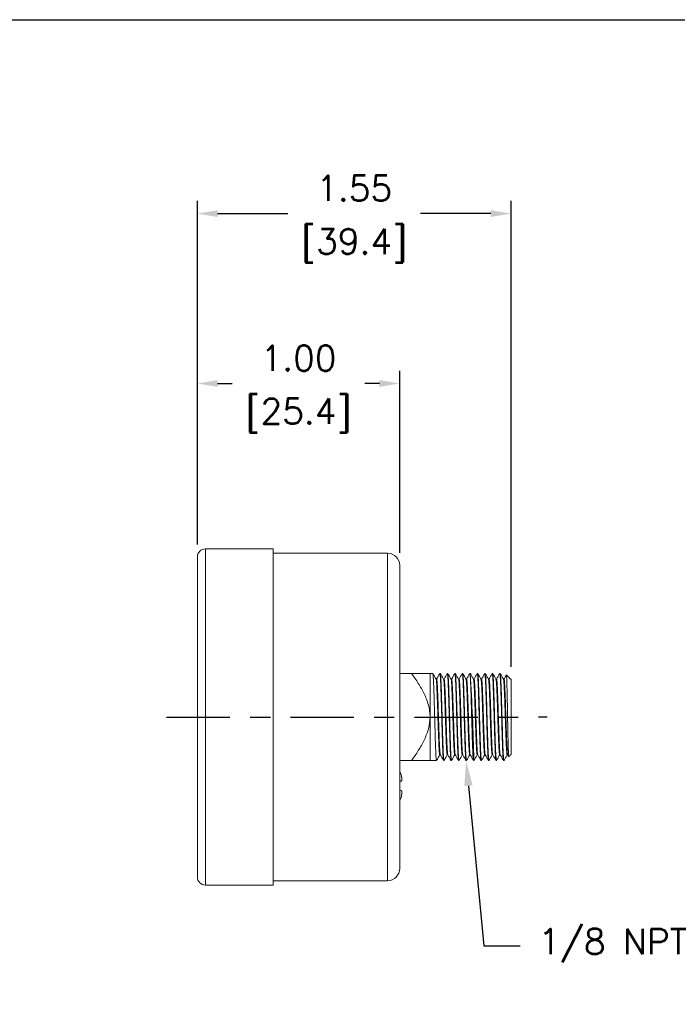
# Model space of a CAD drawing. Extents: x 894.9 to 905.9, y -8.5 to -0.5.
# Tile 2 of 3: x 898.2 to 901.4, y -5.4 to -0.5. Entities that reach past the tile are written whole.
import ezdxf
from ezdxf import colors
from ezdxf.entities.mleader import LeaderData, LeaderLine
from ezdxf.math import Vec2, Vec3

# ---------------------------------------------------------------- set-up
doc = ezdxf.new("R2010")
doc.units = 0
doc.header["$LTSCALE"] = 0.25
doc.header["$MEASUREMENT"] = 0
doc.linetypes.add('CENTER', pattern=[2, 1.25, -0.25, 0.25, -0.25])
doc.layers.get('0').update_dxf_attribs({"linetype": 'CONTINUOUS'})
doc.layers.get('DEFPOINTS').update_dxf_attribs({"linetype": 'CONTINUOUS'})
for name, color, linetype in [('CENTER', 40, 'CENTER'), ('dim', 140, 'CONTINUOUS'), ('dim @ 1', 140, 'CONTINUOUS')]:
    doc.layers.add(name, color=color, linetype=linetype)
doc.styles.get("Standard").update_dxf_attribs({"font": 'romans.shx'})
doc.dimstyles.get("Standard").update_dxf_attribs({"dimtxt": 0.125, "dimasz": 0.1, "dimexe": 0.0625, "dimexo": 0.0625, "dimgap": 0.0625, "dimtad": 0, "dimtih": 1, "dimtoh": 1, "dimzin": 0, "dimdsep": 46, "dimtxsty": 'Standard', "dimcen": 0, "dimadec": 0, "dimazin": 0, "dimtfac": 1, "dimtofl": 0, "dimtmove": 0, "dimatfit": 3, "dimfxl": 0, "dimtolj": 1, "dimtzin": 0, "dimarcsym": 0})

# ---------------------------------------------------------------- blocks, each defined once
blk = doc.blocks.new('*D3')
at = {"layer": 'DEFPOINTS', "color": 0}
for p in [(900.0368, -2.3308), (899.0368, -3.1878), (900.0368, -3.2293)]:
    blk.add_point(p, dxfattribs=at)
at = {"layer": 'dim', "color": 0, "lineweight": -2}
for p, q in [((899.0368, -3.1253), (899.0368, -2.2683)), ((900.0368, -3.1668), (900.0368, -2.2683)), ((899.1368, -2.3308), (899.2094, -2.3308)), ((899.9368, -2.3308), (899.8642, -2.3308))]:
    blk.add_line(p, q, dxfattribs=at)
at = {"layer": 'dim', "color": 0}
for points in [[(899.1368, -2.3142), (899.1368, -2.3475), (899.0368, -2.3308)], [(899.9368, -2.3142), (899.9368, -2.3475), (900.0368, -2.3308)]]:
    blk.add_solid(points, dxfattribs=at)
at = {"layer": 'dim', "color": 0, "char_height": 0.125, "attachment_point": 5}
for s, insert in [('\\A1;1.00', (899.5368, -2.2058)), ('\\A1;[25.4]', (899.5368, -2.4886))]:
    blk.add_mtext(s, dxfattribs=dict(at, insert=insert))
blk = doc.blocks.new('*D4')
at = {"layer": 'DEFPOINTS', "color": 0}
for p in [(900.5868, -1.4917), (899.0368, -3.1878), (900.5868, -3.7928)]:
    blk.add_point(p, dxfattribs=at)
at = {"layer": 'dim', "color": 0, "lineweight": -2}
for p, q in [((899.0368, -3.1253), (899.0368, -1.4292)), ((900.5868, -3.7303), (900.5868, -1.4292)), ((899.1368, -1.4917), (899.4844, -1.4917)), ((900.4868, -1.4917), (900.1392, -1.4917))]:
    blk.add_line(p, q, dxfattribs=at)
at = {"layer": 'dim', "color": 0}
for points in [[(899.1368, -1.4751), (899.1368, -1.5084), (899.0368, -1.4917)], [(900.4868, -1.4751), (900.4868, -1.5084), (900.5868, -1.4917)]]:
    blk.add_solid(points, dxfattribs=at)
at = {"layer": 'dim', "color": 0, "char_height": 0.125, "attachment_point": 5}
for s, insert in [('\\A1;1.55', (899.8118, -1.3667)), ('\\A1;[39.4]', (899.8118, -1.6495))]:
    blk.add_mtext(s, dxfattribs=dict(at, insert=insert))

msp = doc.modelspace()

# ---------------------------------------------------------------- linework, layer by layer
at = {"color": 7, "linetype": 'Continuous', "lineweight": 15}
for p, q in [((899.0768, -3.1478), (899.0768, -3.9778)), ((899.4118, -3.9778), (899.4118, -3.1478)), ((899.0368, -3.9778), (899.0368, -3.1878)), ((899.9768, -3.9778), (899.9768, -3.1693)), ((900.0368, -3.2293), (900.0368, -3.9778)), ((900.0955, -3.7628), (900.0368, -3.7628)), ((900.1868, -3.7628), (900.1868, -3.9778)), ((900.5868, -3.7928), (900.5868, -4.1628)), ((899.0368, -4.7678), (899.0368, -3.9778)), ((899.0768, -3.9778), (899.0768, -4.8078)), ((899.4118, -4.8078), (899.4118, -3.9778)), ((899.9768, -4.7863), (899.9768, -3.9778)), ((900.0368, -3.9778), (900.0368, -4.7263)), ((900.1868, -3.9778), (900.1868, -4.1928)), ((900.0955, -4.1928), (900.0368, -4.1928)), ((900.0468, -4.2851), (900.0468, -4.2915)), ((900.0468, -4.3449), (900.0468, -4.3513))]:
    msp.add_line(p, q, dxfattribs=at)
for centre, radius, start, end in [((899.0768, -3.1878), 0.04, 90, 180), ((899.9768, -3.2293), 0.06, 0, 90), ((888.1527, -4.5047), 12.255, 1.46015, 3.4707), ((899.9768, -4.7263), 0.06, 270, 0), ((899.0768, -4.7678), 0.04, 180, 270)]:
    msp.add_arc(centre, radius, start, end, dxfattribs=at)
for points, degree in [([(899.4118, -3.1478), (899.0768, -3.1478)], 1), ([(899.9768, -3.1693), (899.4118, -3.1693)], 1), ([(900.2002, -3.7628), (900.1868, -3.7628)], 1), ([(900.2372, -3.7628), (900.2352, -3.7628)], 1), ([(900.2742, -3.7628), (900.2722, -3.7628)], 1), ([(900.3112, -3.7628), (900.3092, -3.7628)], 1), ([(900.3482, -3.7628), (900.3462, -3.7628)], 1), ([(900.3852, -3.7628), (900.3832, -3.7628)], 1), ([(900.4222, -3.7628), (900.4202, -3.7628)], 1), ([(900.4592, -3.7628), (900.4572, -3.7628)], 1), ([(900.4962, -3.7628), (900.4942, -3.7628)], 1), ([(900.5332, -3.7628), (900.5312, -3.7628)], 1), ([(900.5868, -3.7928), (900.5644, -3.7704)], 1), ([(900.5704, -4.1648), (900.5754, -4.1735)], 1), ([(900.5759, -4.1736), (900.5868, -4.1628)], 1), ([(900.1868, -4.1928), (900.2187, -4.1928)], 1), ([(900.2537, -4.1928), (900.2557, -4.1928)], 1), ([(900.2907, -4.1928), (900.2927, -4.1928)], 1), ([(900.3277, -4.1928), (900.3297, -4.1928)], 1), ([(900.3647, -4.1928), (900.3667, -4.1928)], 1), ([(900.4017, -4.1928), (900.4037, -4.1928)], 1), ([(900.4387, -4.1928), (900.4407, -4.1928)], 1), ([(900.4757, -4.1928), (900.4777, -4.1928)], 1), ([(900.5127, -4.1928), (900.5147, -4.1928)], 1), ([(900.5497, -4.1928), (900.5517, -4.1928)], 1), ([(900.0466, -4.2782), (900.0467, -4.2806), (900.0468, -4.283), (900.0468, -4.2851)], 3), ([(900.0468, -4.2915), (900.0468, -4.2926), (900.0467, -4.2932), (900.0466, -4.2933)], 3), ([(900.0466, -4.3432), (900.0467, -4.3432), (900.0468, -4.3438), (900.0468, -4.3449)], 3), ([(900.0468, -4.3513), (900.0468, -4.3534), (900.0467, -4.3558), (900.0466, -4.3582)], 3), ([(899.0768, -4.8078), (899.4118, -4.8078)], 1), ([(899.4118, -4.7863), (899.9768, -4.7863)], 1)]:
    msp.add_open_spline(points, degree=degree, dxfattribs=at)
for points, knots in [([(900.1868, -3.7628), (900.1868, -3.7628), (900.186, -3.7628), (900.1833, -3.7628), (900.1812, -3.7628), (900.1734, -3.7628), (900.166, -3.7628), (900.1488, -3.7628), (900.1391, -3.7628), (900.1182, -3.7628), (900.107, -3.7628), (900.0955, -3.7628)], [0, 0, 0, 0, 0.125, 0.125, 0.25, 0.25, 0.5, 0.5, 0.75, 0.75, 1, 1, 1, 1]), ([(900.1868, -3.9778), (900.1868, -3.9679), (900.186, -3.9578), (900.1833, -3.9381), (900.1812, -3.9284), (900.1734, -3.8997), (900.166, -3.881), (900.1488, -3.8454), (900.1391, -3.8283), (900.1182, -3.795), (900.107, -3.7788), (900.0955, -3.7628)], [0, 0, 0, 0, 0.125, 0.125, 0.25, 0.25, 0.5, 0.5, 0.75, 0.75, 1, 1, 1, 1]), ([(900.2187, -4.1922), (900.2186, -4.1924), (900.2182, -4.1933), (900.2174, -4.1884), (900.2164, -4.1772), (900.2153, -4.1593), (900.2143, -4.1361), (900.2133, -4.1081), (900.2123, -4.0759), (900.2112, -4.0404), (900.2101, -4.0032), (900.2092, -3.9655), (900.2081, -3.9281), (900.2071, -3.8918), (900.206, -3.8583), (900.205, -3.8288), (900.204, -3.8038), (900.2029, -3.784), (900.2019, -3.7704), (900.2009, -3.7633), (900.2004, -3.7635), (900.2002, -3.7636)], [0, 0, 0, 0, 0.014004, 0.069726, 0.126307, 0.182867, 0.238529, 0.293652, 0.34994, 0.406621, 0.462806, 0.517849, 0.573659, 0.630267, 0.686792, 0.74236, 0.797551, 0.853895, 0.91057, 0.966688, 1, 1, 1, 1]), ([(900.2165, -3.7908), (900.2139, -3.7862), (900.2085, -3.7769), (900.2032, -3.7677), (900.2005, -3.763)], [0, 0, 0, 0, 0.4999681, 1, 1, 1, 1]), ([(900.2192, -3.7906), (900.2187, -3.7906), (900.2178, -3.7906), (900.2168, -3.7906), (900.2164, -3.7906)], [0, 0, 0, 0, 0.526037, 1, 1, 1, 1]), ([(900.2348, -4.1645), (900.2347, -4.1647), (900.2342, -4.1655), (900.2335, -4.1612), (900.2324, -4.1515), (900.2313, -4.1359), (900.2303, -4.1157), (900.2293, -4.0912), (900.2283, -4.0632), (900.2272, -4.0323), (900.2262, -4), (900.2252, -3.9671), (900.2242, -3.9345), (900.2231, -3.9029), (900.222, -3.8737), (900.221, -3.848), (900.22, -3.8263), (900.219, -3.809), (900.2179, -3.7973), (900.2171, -3.7914), (900.2166, -3.7914), (900.2165, -3.7914)], [0, 0, 0, 0, 0.014476, 0.071134, 0.128666, 0.186176, 0.242773, 0.298822, 0.356056, 0.41369, 0.470819, 0.526786, 0.583533, 0.641093, 0.698569, 0.75507, 0.811188, 0.868478, 0.926106, 0.983167, 1, 1, 1, 1]), ([(900.2349, -3.763), (900.2323, -3.7677), (900.2269, -3.7769), (900.2216, -3.7862), (900.2189, -3.7908)], [0, 0, 0, 0, 0.5000305, 1, 1, 1, 1]), ([(900.2374, -4.1646), (900.2371, -4.1636), (900.2364, -4.1616), (900.2354, -4.1513), (900.2343, -4.1359), (900.2333, -4.1156), (900.2323, -4.0913), (900.2312, -4.0632), (900.2302, -4.0323), (900.2291, -4), (900.2281, -3.9671), (900.2271, -3.9345), (900.226, -3.9029), (900.225, -3.8737), (900.2239, -3.848), (900.223, -3.8263), (900.2219, -3.809), (900.2208, -3.7971), (900.2199, -3.791), (900.2194, -3.7912), (900.2192, -3.7912)], [0, 0, 0, 0, 0.053541, 0.11111, 0.168657, 0.22529, 0.281375, 0.338646, 0.396317, 0.453483, 0.509486, 0.566269, 0.623866, 0.681378, 0.737916, 0.794069, 0.851397, 0.909062, 0.966159, 1, 1, 1, 1]), ([(900.2537, -4.1922), (900.2536, -4.1924), (900.2532, -4.1933), (900.2524, -4.1884), (900.2514, -4.1772), (900.2503, -4.1593), (900.2493, -4.1361), (900.2483, -4.1081), (900.2473, -4.0759), (900.2462, -4.0404), (900.2451, -4.0032), (900.2442, -3.9655), (900.2431, -3.9281), (900.2421, -3.8918), (900.241, -3.8583), (900.24, -3.8288), (900.239, -3.8038), (900.2379, -3.784), (900.2369, -3.7704), (900.2359, -3.7633), (900.2354, -3.7635), (900.2352, -3.7636)], [0, 0, 0, 0, 0.014004, 0.069726, 0.126307, 0.182867, 0.238529, 0.293652, 0.34994, 0.406621, 0.462806, 0.517849, 0.573659, 0.630267, 0.686792, 0.74236, 0.797551, 0.853895, 0.91057, 0.966688, 1, 1, 1, 1]), ([(900.2557, -4.1927), (900.2554, -4.1922), (900.2547, -4.191), (900.2537, -4.1809), (900.2526, -4.1649), (900.2516, -4.1431), (900.2506, -4.1163), (900.2496, -4.0853), (900.2485, -4.0505), (900.2474, -4.0137), (900.2464, -3.976), (900.2454, -3.9384), (900.2444, -3.9017), (900.2433, -3.8673), (900.2422, -3.8366), (900.2413, -3.8103), (900.2402, -3.7889), (900.2392, -3.7735), (900.2381, -3.7643), (900.2375, -3.7635), (900.2372, -3.7631)], [0, 0, 0, 0, 0.054068, 0.110494, 0.167149, 0.223145, 0.278142, 0.334164, 0.390823, 0.447234, 0.502536, 0.557972, 0.614443, 0.67108, 0.726999, 0.782005, 0.838099, 0.89477, 0.951131, 1, 1, 1, 1]), ([(900.2535, -3.7908), (900.2509, -3.7862), (900.2455, -3.7769), (900.2402, -3.7677), (900.2375, -3.763)], [0, 0, 0, 0, 0.499968, 1, 1, 1, 1]), ([(900.2562, -3.7906), (900.2557, -3.7906), (900.2548, -3.7906), (900.2538, -3.7906), (900.2534, -3.7906)], [0, 0, 0, 0, 0.525803, 1, 1, 1, 1]), ([(900.2717, -4.165), (900.2714, -4.1645), (900.2708, -4.1635), (900.2697, -4.1547), (900.2686, -4.1407), (900.2676, -4.1217), (900.2666, -4.0985), (900.2656, -4.0714), (900.2645, -4.0412), (900.2634, -4.0091), (900.2625, -3.9763), (900.2614, -3.9435), (900.2604, -3.9115), (900.2593, -3.8816), (900.2583, -3.8548), (900.2573, -3.8319), (900.2563, -3.8133), (900.2552, -3.8), (900.2543, -3.7924), (900.2537, -3.7918), (900.2535, -3.7915)], [0, 0, 0, 0, 0.054824, 0.112222, 0.169851, 0.226811, 0.282754, 0.339739, 0.397374, 0.454755, 0.511009, 0.567398, 0.624841, 0.682453, 0.739334, 0.795286, 0.852345, 0.909992, 0.967322, 1, 1, 1, 1]), ([(900.272, -3.763), (900.2693, -3.7677), (900.2639, -3.7769), (900.2586, -3.7862), (900.2559, -3.7908)], [0, 0, 0, 0, 0.500031, 1, 1, 1, 1]), ([(900.2744, -4.1642), (900.2742, -4.1638), (900.2736, -4.1628), (900.2727, -4.1547), (900.2716, -4.1408), (900.2705, -4.1217), (900.2696, -4.0985), (900.2685, -4.0714), (900.2675, -4.0412), (900.2664, -4.0091), (900.2654, -3.9763), (900.2644, -3.9435), (900.2633, -3.9115), (900.2623, -3.8816), (900.2612, -3.8548), (900.2602, -3.8319), (900.2592, -3.8133), (900.2581, -3.7999), (900.2571, -3.7918), (900.2565, -3.7912), (900.2562, -3.7909)], [0, 0, 0, 0, 0.03808, 0.095468, 0.153087, 0.210037, 0.26597, 0.322945, 0.380569, 0.43794, 0.494184, 0.550563, 0.607996, 0.665598, 0.722468, 0.77841, 0.835459, 0.893096, 0.950416, 1, 1, 1, 1]), ([(900.2905, -4.1919), (900.2902, -4.1915), (900.2896, -4.1903), (900.2887, -4.1809), (900.2876, -4.1649), (900.2866, -4.1431), (900.2856, -4.1163), (900.2846, -4.0853), (900.2835, -4.0505), (900.2824, -4.0137), (900.2814, -3.976), (900.2804, -3.9384), (900.2794, -3.9017), (900.2783, -3.8673), (900.2772, -3.8366), (900.2763, -3.8103), (900.2752, -3.7889), (900.2742, -3.7735), (900.2731, -3.7643), (900.2725, -3.7635), (900.2722, -3.7631)], [0, 0, 0, 0, 0.040158, 0.097414, 0.154902, 0.211722, 0.267528, 0.324373, 0.381865, 0.439106, 0.495221, 0.551472, 0.608773, 0.666244, 0.722984, 0.7788, 0.835718, 0.893223, 0.950412, 1, 1, 1, 1]), ([(900.2927, -4.1921), (900.2925, -4.1921), (900.2919, -4.192), (900.291, -4.1843), (900.2899, -4.17), (900.2888, -4.1497), (900.2879, -4.1243), (900.2868, -4.0943), (900.2858, -4.0605), (900.2847, -4.0241), (900.2837, -3.9866), (900.2827, -3.9489), (900.2817, -3.9118), (900.2806, -3.8766), (900.2795, -3.8447), (900.2786, -3.8171), (900.2775, -3.7944), (900.2765, -3.777), (900.2754, -3.7665), (900.2747, -3.7621), (900.2743, -3.7631), (900.2742, -3.7632)], [0, 0, 0, 0, 0.03849, 0.094696, 0.151378, 0.207646, 0.26275, 0.318442, 0.375012, 0.431582, 0.487274, 0.542378, 0.598646, 0.655328, 0.711534, 0.76659, 0.82237, 0.87897, 0.935507, 0.991106, 1, 1, 1, 1]), ([(900.2905, -3.7908), (900.2879, -3.7862), (900.2825, -3.7769), (900.2772, -3.7677), (900.2745, -3.763)], [0, 0, 0, 0, 0.499968, 1, 1, 1, 1]), ([(900.2932, -3.7906), (900.2927, -3.7906), (900.2918, -3.7906), (900.2908, -3.7906), (900.2904, -3.7906)], [0, 0, 0, 0, 0.526962, 1, 1, 1, 1]), ([(900.3087, -4.1645), (900.3085, -4.1644), (900.308, -4.1643), (900.307, -4.1576), (900.3059, -4.1452), (900.3049, -4.1275), (900.3039, -4.1054), (900.3029, -4.0793), (900.3018, -4.0498), (900.3007, -4.0181), (900.2997, -3.9854), (900.2987, -3.9526), (900.2977, -3.9203), (900.2966, -3.8896), (900.2956, -3.8619), (900.2946, -3.8379), (900.2936, -3.818), (900.2925, -3.8031), (900.2915, -3.7936), (900.2908, -3.7919), (900.2905, -3.7912)], [0, 0, 0, 0, 0.039133, 0.096295, 0.15394, 0.211164, 0.267204, 0.323842, 0.381374, 0.438906, 0.495544, 0.551584, 0.608808, 0.666453, 0.723615, 0.779605, 0.836333, 0.893895, 0.951393, 1, 1, 1, 1]), ([(900.309, -3.763), (900.3063, -3.7677), (900.3009, -3.7769), (900.2956, -3.7862), (900.2929, -3.7908)], [0, 0, 0, 0, 0.5000332, 1, 1, 1, 1]), ([(900.3114, -4.1641), (900.3113, -4.164), (900.3108, -4.1638), (900.31, -4.1575), (900.3089, -4.1452), (900.3078, -4.1275), (900.3068, -4.1054), (900.3058, -4.0793), (900.3048, -4.0498), (900.3037, -4.0181), (900.3027, -3.9854), (900.3017, -3.9526), (900.3006, -3.9203), (900.2996, -3.8896), (900.2985, -3.8619), (900.2975, -3.8379), (900.2965, -3.8181), (900.2954, -3.8029), (900.2944, -3.7938), (900.2936, -3.7899), (900.2932, -3.7908), (900.2932, -3.7909)], [0, 0, 0, 0, 0.0214087, 0.0786015, 0.1362781, 0.1935335, 0.2496037, 0.3062726, 0.3638359, 0.4213993, 0.4780682, 0.5341384, 0.5913939, 0.6490704, 0.7062632, 0.7622844, 0.8190434, 0.8766363, 0.9341657, 0.9907404, 1, 1, 1, 1]), ([(900.3274, -4.1918), (900.3273, -4.1917), (900.3268, -4.1915), (900.326, -4.1842), (900.3249, -4.1701), (900.3238, -4.1497), (900.3229, -4.1243), (900.3218, -4.0943), (900.3208, -4.0605), (900.3197, -4.0241), (900.3187, -3.9866), (900.3177, -3.9489), (900.3167, -3.9118), (900.3156, -3.8766), (900.3145, -3.8447), (900.3136, -3.8171), (900.3125, -3.7944), (900.3115, -3.777), (900.3104, -3.7665), (900.3097, -3.7621), (900.3093, -3.7631), (900.3092, -3.7632)], [0, 0, 0, 0, 0.023509, 0.080591, 0.138156, 0.1953, 0.251263, 0.307822, 0.365274, 0.422726, 0.479286, 0.535248, 0.592393, 0.649958, 0.70704, 0.762953, 0.819603, 0.877084, 0.934502, 0.990968, 1, 1, 1, 1]), ([(900.3297, -4.192), (900.3296, -4.1922), (900.3291, -4.1929), (900.3283, -4.187), (900.3272, -4.1747), (900.3261, -4.1559), (900.3251, -4.1318), (900.3241, -4.1031), (900.3231, -4.0703), (900.322, -4.0344), (900.321, -3.9971), (900.32, -3.9594), (900.319, -3.922), (900.3179, -3.8861), (900.3168, -3.8532), (900.3158, -3.8244), (900.3148, -3.8002), (900.3138, -3.7813), (900.3127, -3.7688), (900.3118, -3.7628), (900.3114, -3.7634), (900.3112, -3.7636)], [0, 0, 0, 0, 0.022989, 0.078909, 0.135547, 0.19202, 0.247457, 0.30276, 0.359172, 0.415833, 0.471856, 0.526854, 0.582852, 0.639508, 0.695936, 0.751271, 0.806674, 0.863133, 0.919777, 0.975723, 1, 1, 1, 1]), ([(900.3275, -3.7908), (900.3249, -3.7862), (900.3195, -3.7769), (900.3142, -3.7677), (900.3115, -3.763)], [0, 0, 0, 0, 0.499969, 1, 1, 1, 1]), ([(900.3302, -3.7906), (900.3297, -3.7906), (900.3288, -3.7906), (900.3278, -3.7906), (900.3274, -3.7906)], [0, 0, 0, 0, 0.526161, 1, 1, 1, 1]), ([(900.3457, -4.1644), (900.3456, -4.1645), (900.3451, -4.1651), (900.3443, -4.16), (900.3432, -4.1493), (900.3422, -4.1329), (900.3412, -4.112), (900.3402, -4.0869), (900.3391, -4.0583), (900.338, -4.0271), (900.337, -3.9946), (900.336, -3.9618), (900.335, -3.9292), (900.3339, -3.898), (900.3328, -3.8693), (900.3318, -3.8442), (900.3308, -3.8232), (900.3298, -3.8066), (900.3287, -3.7959), (900.328, -3.7909), (900.3276, -3.7911), (900.3275, -3.7912)], [0, 0, 0, 0, 0.023583, 0.080443, 0.138035, 0.195458, 0.251828, 0.308061, 0.365423, 0.423037, 0.480002, 0.535926, 0.592865, 0.650475, 0.707852, 0.764118, 0.820454, 0.877862, 0.93546, 0.992348, 1, 1, 1, 1]), ([(900.346, -3.763), (900.3433, -3.7677), (900.3379, -3.7769), (900.3326, -3.7862), (900.3299, -3.7908)], [0, 0, 0, 0, 0.500032, 1, 1, 1, 1]), ([(900.3484, -4.1645), (900.3484, -4.1645), (900.348, -4.1648), (900.3472, -4.1599), (900.3462, -4.1493), (900.3451, -4.1329), (900.3441, -4.112), (900.3431, -4.0869), (900.3421, -4.0583), (900.341, -4.0271), (900.3399, -3.9946), (900.339, -3.9618), (900.3379, -3.9292), (900.3369, -3.898), (900.3358, -3.8693), (900.3348, -3.8442), (900.3338, -3.8232), (900.3327, -3.8066), (900.3317, -3.7958), (900.3308, -3.7906), (900.3303, -3.7911), (900.3302, -3.7913)], [0, 0, 0, 0, 0.006331, 0.063205, 0.120811, 0.178249, 0.234632, 0.29088, 0.348255, 0.405884, 0.462864, 0.518801, 0.575755, 0.633378, 0.69077, 0.74705, 0.8034, 0.860822, 0.918435, 0.975336, 1, 1, 1, 1]), ([(900.3645, -4.1922), (900.3644, -4.1922), (900.364, -4.1926), (900.3633, -4.1869), (900.3622, -4.1748), (900.3611, -4.1559), (900.3601, -4.1318), (900.3591, -4.1031), (900.3581, -4.0703), (900.357, -4.0344), (900.356, -3.9971), (900.355, -3.9594), (900.354, -3.922), (900.3529, -3.8861), (900.3518, -3.8532), (900.3508, -3.8244), (900.3498, -3.8002), (900.3488, -3.7813), (900.3477, -3.7688), (900.3468, -3.7628), (900.3464, -3.7634), (900.3462, -3.7636)], [0, 0, 0, 0, 0.008539, 0.065286, 0.122762, 0.18007, 0.236327, 0.292448, 0.349695, 0.407194, 0.464045, 0.519856, 0.576682, 0.634176, 0.691439, 0.747592, 0.803815, 0.861108, 0.918591, 0.975364, 1, 1, 1, 1]), ([(900.3667, -4.1924), (900.3667, -4.1925), (900.3663, -4.1936), (900.3656, -4.1892), (900.3645, -4.1789), (900.3634, -4.1617), (900.3624, -4.1391), (900.3614, -4.1116), (900.3604, -4.0798), (900.3593, -4.0446), (900.3582, -4.0076), (900.3573, -3.9699), (900.3562, -3.9324), (900.3552, -3.8959), (900.3541, -3.862), (900.3531, -3.832), (900.3521, -3.8065), (900.3511, -3.786), (900.35, -3.7716), (900.349, -3.7637), (900.3485, -3.7635), (900.3482, -3.7634)], [0, 0, 0, 0, 0.007619, 0.063187, 0.119712, 0.17632, 0.232129, 0.287172, 0.343356, 0.400037, 0.456325, 0.511448, 0.567109, 0.623669, 0.680249, 0.735971, 0.791057, 0.847305, 0.903987, 0.960214, 1, 1, 1, 1]), ([(900.3645, -3.7908), (900.3619, -3.7862), (900.3565, -3.7769), (900.3512, -3.7677), (900.3485, -3.763)], [0, 0, 0, 0, 0.499968, 1, 1, 1, 1]), ([(900.3672, -3.7906), (900.3667, -3.7906), (900.3658, -3.7906), (900.3648, -3.7906), (900.3644, -3.7906)], [0, 0, 0, 0, 0.525611, 1, 1, 1, 1]), ([(900.3827, -4.1647), (900.3827, -4.1648), (900.3823, -4.1657), (900.3816, -4.1619), (900.3805, -4.153), (900.3795, -4.1379), (900.3784, -4.1182), (900.3775, -4.0943), (900.3764, -4.0666), (900.3753, -4.036), (900.3743, -4.0038), (900.3733, -3.9709), (900.3723, -3.9382), (900.3712, -3.9065), (900.3701, -3.877), (900.3691, -3.8508), (900.3681, -3.8286), (900.3671, -3.8107), (900.366, -3.7983), (900.3652, -3.7918), (900.3647, -3.7916), (900.3645, -3.7915)], [0, 0, 0, 0, 0.007615, 0.064137, 0.121634, 0.179215, 0.235983, 0.291972, 0.349122, 0.406777, 0.464032, 0.520102, 0.57672, 0.634252, 0.691805, 0.748485, 0.804517, 0.861732, 0.919388, 0.976582, 1, 1, 1, 1]), ([(900.383, -3.763), (900.3803, -3.7677), (900.3749, -3.7769), (900.3696, -3.7862), (900.3669, -3.7908)], [0, 0, 0, 0, 0.500032, 1, 1, 1, 1]), ([(900.3854, -4.1644), (900.3851, -4.1637), (900.3845, -4.1621), (900.3835, -4.1528), (900.3824, -4.138), (900.3814, -4.1182), (900.3804, -4.0943), (900.3794, -4.0666), (900.3783, -4.036), (900.3772, -4.0038), (900.3762, -3.9709), (900.3752, -3.9382), (900.3742, -3.9065), (900.3731, -3.877), (900.3721, -3.8508), (900.3711, -3.8286), (900.37, -3.8107), (900.369, -3.7982), (900.368, -3.7913), (900.3674, -3.7912), (900.3672, -3.7911)], [0, 0, 0, 0, 0.047388, 0.104877, 0.162451, 0.219212, 0.275194, 0.332337, 0.389985, 0.447233, 0.503296, 0.559907, 0.617432, 0.674978, 0.73165, 0.787675, 0.844883, 0.902532, 0.959719, 1, 1, 1, 1]), ([(900.4015, -4.1922), (900.4012, -4.1914), (900.4005, -4.1896), (900.3995, -4.1787), (900.3984, -4.1617), (900.3974, -4.139), (900.3964, -4.1116), (900.3954, -4.0798), (900.3943, -4.0446), (900.3932, -4.0076), (900.3923, -3.9699), (900.3912, -3.9324), (900.3902, -3.8959), (900.3891, -3.862), (900.3881, -3.832), (900.3871, -3.8065), (900.3861, -3.786), (900.385, -3.7716), (900.384, -3.7637), (900.3835, -3.7635), (900.3832, -3.7634)], [0, 0, 0, 0, 0.049373, 0.106732, 0.164174, 0.220806, 0.276661, 0.333674, 0.39119, 0.448308, 0.504244, 0.560726, 0.61812, 0.675534, 0.732078, 0.787976, 0.845053, 0.902571, 0.959628, 1, 1, 1, 1]), ([(900.4015, -3.7908), (900.3989, -3.7862), (900.3935, -3.7769), (900.3882, -3.7677), (900.3855, -3.763)], [0, 0, 0, 0, 0.499968, 1, 1, 1, 1]), ([(900.4042, -3.7906), (900.4037, -3.7906), (900.4028, -3.7906), (900.4018, -3.7906), (900.4014, -3.7906)], [0, 0, 0, 0, 0.527045, 1, 1, 1, 1]), ([(900.4197, -4.1647), (900.4195, -4.1644), (900.4188, -4.1639), (900.4178, -4.156), (900.4168, -4.1427), (900.4157, -4.1242), (900.4147, -4.1014), (900.4137, -4.0747), (900.4126, -4.0448), (900.4116, -4.0128), (900.4106, -3.9801), (900.4096, -3.9473), (900.4085, -3.9152), (900.4074, -3.8849), (900.4064, -3.8577), (900.4054, -3.8344), (900.4044, -3.8152), (900.4033, -3.8012), (900.4023, -3.7929), (900.4018, -3.7918), (900.4015, -3.7914)], [0, 0, 0, 0, 0.0483325, 0.1056374, 0.1632796, 0.220355, 0.2763069, 0.3331527, 0.3907505, 0.4482006, 0.5046167, 0.5608317, 0.6181893, 0.6758211, 0.7328241, 0.7887613, 0.8456878, 0.9033048, 0.9607108, 1, 1, 1, 1]), ([(900.4199, -3.7631), (900.4173, -3.7677), (900.412, -3.7769), (900.4067, -3.786), (900.404, -3.7906)], [0, 0, 0, 0, 0.505162, 1, 1, 1, 1]), ([(900.4224, -4.1641), (900.4222, -4.1639), (900.4217, -4.1633), (900.4208, -4.1559), (900.4197, -4.1427), (900.4187, -4.1242), (900.4177, -4.1014), (900.4166, -4.0747), (900.4156, -4.0448), (900.4145, -4.0128), (900.4135, -3.9801), (900.4125, -3.9473), (900.4115, -3.9152), (900.4104, -3.8849), (900.4093, -3.8577), (900.4084, -3.8344), (900.4073, -3.8153), (900.4063, -3.801), (900.4052, -3.7929), (900.4045, -3.7896), (900.4042, -3.7906), (900.4042, -3.7906)], [0, 0, 0, 0, 0.031194, 0.088492, 0.146126, 0.203195, 0.259139, 0.315978, 0.373569, 0.431011, 0.48742, 0.543628, 0.600979, 0.658603, 0.715599, 0.771529, 0.828448, 0.886058, 0.943457, 0.999762, 1, 1, 1, 1]), ([(900.4384, -4.1918), (900.4383, -4.1915), (900.4377, -4.1908), (900.4368, -4.1823), (900.4357, -4.1671), (900.4347, -4.1459), (900.4337, -4.1197), (900.4327, -4.0891), (900.4316, -4.0547), (900.4305, -4.018), (900.4295, -3.9804), (900.4285, -3.9428), (900.4275, -3.9059), (900.4264, -3.8711), (900.4254, -3.8399), (900.4244, -3.8131), (900.4234, -3.7912), (900.4223, -3.7748), (900.4212, -3.7653), (900.4205, -3.7617), (900.42, -3.7633), (900.4199, -3.7637)], [0, 0, 0, 0, 0.032743, 0.089055, 0.145697, 0.201783, 0.256765, 0.312625, 0.369224, 0.425677, 0.481115, 0.536356, 0.592719, 0.649351, 0.705365, 0.760333, 0.816272, 0.87289, 0.9293, 0.984637, 1, 1, 1, 1]), ([(900.4407, -4.192), (900.4405, -4.1921), (900.44, -4.1924), (900.4391, -4.1855), (900.438, -4.172), (900.437, -4.1523), (900.436, -4.1275), (900.435, -4.098), (900.4339, -4.0646), (900.4328, -4.0284), (900.4318, -3.991), (900.4308, -3.9532), (900.4298, -3.9161), (900.4287, -3.8805), (900.4276, -3.8482), (900.4267, -3.8201), (900.4256, -3.7968), (900.4246, -3.7787), (900.4235, -3.7674), (900.4227, -3.7624), (900.4223, -3.7633), (900.4222, -3.7634)], [0, 0, 0, 0, 0.032019, 0.088114, 0.144786, 0.201148, 0.256364, 0.3119, 0.368413, 0.42503, 0.480867, 0.535899, 0.592062, 0.648742, 0.705049, 0.760193, 0.815824, 0.872373, 0.928964, 0.984716, 1, 1, 1, 1]), ([(900.4385, -3.7908), (900.4359, -3.7862), (900.4305, -3.7769), (900.4252, -3.7677), (900.4225, -3.763)], [0, 0, 0, 0, 0.499968, 1, 1, 1, 1]), ([(900.4412, -3.7906), (900.4407, -3.7906), (900.4398, -3.7906), (900.4388, -3.7906), (900.4384, -3.7906)], [0, 0, 0, 0, 0.526244, 1, 1, 1, 1]), ([(900.4567, -4.1644), (900.4566, -4.1644), (900.456, -4.1647), (900.4551, -4.1587), (900.4541, -4.147), (900.453, -4.1298), (900.452, -4.1081), (900.451, -4.0825), (900.4499, -4.0534), (900.4489, -4.0219), (900.4478, -3.9893), (900.4469, -3.9564), (900.4458, -3.924), (900.4447, -3.8931), (900.4437, -3.865), (900.4427, -3.8405), (900.4417, -3.8201), (900.4406, -3.8046), (900.4395, -3.7941), (900.4389, -3.7919), (900.4385, -3.7909)], [0, 0, 0, 0, 0.032735, 0.089768, 0.147388, 0.204692, 0.260832, 0.317296, 0.374754, 0.432317, 0.489088, 0.54504, 0.602142, 0.65977, 0.717018, 0.773084, 0.829645, 0.88714, 0.944677, 1, 1, 1, 1]), ([(900.457, -3.763), (900.4543, -3.7677), (900.4489, -3.7769), (900.4436, -3.7862), (900.4409, -3.7908)], [0, 0, 0, 0, 0.500032, 1, 1, 1, 1]), ([(900.4594, -4.1642), (900.4593, -4.1642), (900.4589, -4.1643), (900.4581, -4.1586), (900.457, -4.147), (900.4559, -4.1298), (900.455, -4.1081), (900.4539, -4.0825), (900.4529, -4.0534), (900.4518, -4.0219), (900.4508, -3.9893), (900.4498, -3.9564), (900.4488, -3.924), (900.4477, -3.8931), (900.4466, -3.865), (900.4456, -3.8405), (900.4446, -3.8202), (900.4436, -3.8044), (900.4425, -3.7946), (900.4417, -3.7902), (900.4413, -3.791), (900.4412, -3.7911)], [0, 0, 0, 0, 0.0156894, 0.0727308, 0.1303595, 0.1876721, 0.2438198, 0.3002923, 0.3577589, 0.415331, 0.4721105, 0.5280702, 0.5851812, 0.6428174, 0.7000744, 0.7561486, 0.8127179, 0.8702212, 0.9277668, 0.9844588, 1, 1, 1, 1]), ([(900.4755, -4.1919), (900.4754, -4.1919), (900.4749, -4.192), (900.4741, -4.1854), (900.473, -4.1721), (900.472, -4.1523), (900.471, -4.1275), (900.47, -4.098), (900.4689, -4.0646), (900.4678, -4.0284), (900.4668, -3.991), (900.4658, -3.9532), (900.4648, -3.9161), (900.4637, -3.8805), (900.4626, -3.8482), (900.4617, -3.8201), (900.4606, -3.7968), (900.4596, -3.7787), (900.4585, -3.7674), (900.4577, -3.7624), (900.4573, -3.7633), (900.4572, -3.7634)], [0, 0, 0, 0, 0.017888, 0.074802, 0.132301, 0.189486, 0.245508, 0.301855, 0.359193, 0.416636, 0.473289, 0.529124, 0.586107, 0.643614, 0.700743, 0.756693, 0.813136, 0.87051, 0.927927, 0.984492, 1, 1, 1, 1]), ([(900.4777, -4.1921), (900.4776, -4.1923), (900.4772, -4.1932), (900.4764, -4.188), (900.4753, -4.1765), (900.4743, -4.1583), (900.4732, -4.1349), (900.4723, -4.1067), (900.4712, -4.0743), (900.4701, -4.0387), (900.4691, -4.0015), (900.4681, -3.9638), (900.4671, -3.9263), (900.466, -3.8902), (900.4649, -3.8568), (900.4639, -3.8275), (900.4629, -3.8028), (900.4619, -3.7832), (900.4608, -3.7699), (900.4599, -3.7632), (900.4594, -3.7635), (900.4592, -3.7636)], [0, 0, 0, 0, 0.016566, 0.072347, 0.128947, 0.185484, 0.241084, 0.296251, 0.352576, 0.409254, 0.465395, 0.520417, 0.576283, 0.632907, 0.689407, 0.744911, 0.800154, 0.856533, 0.913202, 0.969274, 1, 1, 1, 1]), ([(900.4755, -3.7908), (900.4729, -3.7862), (900.4675, -3.7769), (900.4622, -3.7677), (900.4595, -3.763)], [0, 0, 0, 0, 0.499968, 1, 1, 1, 1]), ([(900.4782, -3.7906), (900.4777, -3.7906), (900.4768, -3.7906), (900.4758, -3.7906), (900.4754, -3.7906)], [0, 0, 0, 0, 0.525501, 1, 1, 1, 1]), ([(900.4937, -4.1645), (900.4936, -4.1646), (900.4932, -4.1654), (900.4924, -4.1609), (900.4914, -4.1509), (900.4903, -4.135), (900.4893, -4.1146), (900.4883, -4.09), (900.4872, -4.0618), (900.4862, -4.0308), (900.4851, -3.9984), (900.4841, -3.9656), (900.4831, -3.933), (900.482, -3.9015), (900.481, -3.8725), (900.48, -3.8469), (900.479, -3.8254), (900.4779, -3.8083), (900.4768, -3.7969), (900.476, -3.7913), (900.4756, -3.7913), (900.4755, -3.7914)], [0, 0, 0, 0, 0.0168062, 0.0735404, 0.1311082, 0.1886125, 0.2451626, 0.3012721, 0.358561, 0.416208, 0.473309, 0.5292714, 0.5860917, 0.6436846, 0.7011507, 0.7576027, 0.8137906, 0.8711336, 0.9287717, 0.9858017, 1, 1, 1, 1]), ([(900.494, -3.763), (900.4913, -3.7677), (900.4859, -3.7769), (900.4806, -3.7862), (900.4779, -3.7908)], [0, 0, 0, 0, 0.500031, 1, 1, 1, 1]), ([(900.4964, -4.1647), (900.496, -4.1636), (900.4954, -4.1614), (900.4943, -4.1507), (900.4932, -4.1351), (900.4922, -4.1146), (900.4912, -4.09), (900.4902, -4.0618), (900.4891, -4.0308), (900.4881, -3.9984), (900.4871, -3.9656), (900.486, -3.933), (900.485, -3.9015), (900.4839, -3.8725), (900.4829, -3.8469), (900.4819, -3.8254), (900.4809, -3.8083), (900.4798, -3.7967), (900.4789, -3.7909), (900.4784, -3.7912), (900.4782, -3.7913)], [0, 0, 0, 0, 0.0559815, 0.1135936, 0.1711422, 0.2277359, 0.2838886, 0.3412216, 0.398913, 0.456058, 0.5120635, 0.5689276, 0.6265648, 0.6840751, 0.7405706, 0.7968019, 0.8541889, 0.9118714, 0.9689454, 1, 1, 1, 1]), ([(900.5124, -4.1925), (900.5124, -4.1925), (900.5121, -4.193), (900.5114, -4.1878), (900.5103, -4.1766), (900.5093, -4.1583), (900.5082, -4.1349), (900.5073, -4.1067), (900.5062, -4.0743), (900.5051, -4.0387), (900.5041, -4.0015), (900.5031, -3.9638), (900.5021, -3.9263), (900.501, -3.8902), (900.4999, -3.8568), (900.4989, -3.8275), (900.4979, -3.8028), (900.4969, -3.7832), (900.4958, -3.7699), (900.4949, -3.7632), (900.4944, -3.7635), (900.4942, -3.7636)], [0, 0, 0, 0, 0.001312, 0.057958, 0.115436, 0.17285, 0.229313, 0.285335, 0.342534, 0.400091, 0.457103, 0.512979, 0.569711, 0.627213, 0.68459, 0.740954, 0.797055, 0.854308, 0.911856, 0.968797, 1, 1, 1, 1]), ([(900.5147, -4.1927), (900.5147, -4.1928), (900.5144, -4.1938), (900.5137, -4.19), (900.5126, -4.1805), (900.5116, -4.164), (900.5105, -4.1419), (900.5095, -4.115), (900.5085, -4.0837), (900.5074, -4.0489), (900.5064, -4.012), (900.5054, -3.9743), (900.5044, -3.9367), (900.5033, -3.9001), (900.5022, -3.8658), (900.5012, -3.8353), (900.5002, -3.8092), (900.4992, -3.7881), (900.4981, -3.7729), (900.4971, -3.7641), (900.4965, -3.7635), (900.4962, -3.7632)], [0, 0, 0, 0, 0.001266, 0.056669, 0.113126, 0.16977, 0.225715, 0.280716, 0.336787, 0.393455, 0.449833, 0.505076, 0.560578, 0.617077, 0.6737, 0.729565, 0.784586, 0.840726, 0.897403, 0.953728, 1, 1, 1, 1]), ([(900.5125, -3.7908), (900.5099, -3.7862), (900.5045, -3.7769), (900.4992, -3.7677), (900.4965, -3.763)], [0, 0, 0, 0, 0.499969, 1, 1, 1, 1]), ([(900.5152, -3.7906), (900.5147, -3.7906), (900.5138, -3.7906), (900.5128, -3.7906), (900.5124, -3.7906)], [0, 0, 0, 0, 0.527072, 1, 1, 1, 1]), ([(900.5307, -4.165), (900.5307, -4.165), (900.5304, -4.1659), (900.5297, -4.1626), (900.5287, -4.1544), (900.5276, -4.1399), (900.5265, -4.1208), (900.5256, -4.0973), (900.5245, -4.07), (900.5235, -4.0397), (900.5224, -4.0076), (900.5214, -3.9747), (900.5204, -3.942), (900.5193, -3.9101), (900.5183, -3.8802), (900.5172, -3.8537), (900.5163, -3.831), (900.5152, -3.8126), (900.5141, -3.7995), (900.5132, -3.7923), (900.5127, -3.7917), (900.5125, -3.7915)], [0, 0, 0, 0, 0.0011634, 0.0575172, 0.1149446, 0.1725619, 0.229468, 0.2854145, 0.3424483, 0.4000903, 0.457437, 0.5136287, 0.5700845, 0.6275544, 0.6851511, 0.7419752, 0.7979414, 0.8550462, 0.912697, 0.9699896, 1, 1, 1, 1]), ([(900.531, -3.763), (900.5283, -3.7677), (900.5229, -3.7769), (900.5176, -3.7862), (900.5149, -3.7908)], [0, 0, 0, 0, 0.500031, 1, 1, 1, 1]), ([(900.5334, -4.1642), (900.5331, -4.1637), (900.5326, -4.1626), (900.5316, -4.1541), (900.5305, -4.14), (900.5295, -4.1207), (900.5285, -4.0973), (900.5275, -4.07), (900.5264, -4.0397), (900.5253, -4.0076), (900.5244, -3.9747), (900.5233, -3.942), (900.5223, -3.9101), (900.5212, -3.8802), (900.5202, -3.8537), (900.5192, -3.8309), (900.5182, -3.8126), (900.5171, -3.7994), (900.5161, -3.7917), (900.5155, -3.7912), (900.5152, -3.7909)], [0, 0, 0, 0, 0.040634, 0.098035, 0.155626, 0.212506, 0.268426, 0.325434, 0.383049, 0.440369, 0.496535, 0.552964, 0.610408, 0.667978, 0.724776, 0.780716, 0.837794, 0.895418, 0.952685, 1, 1, 1, 1]), ([(900.5495, -4.192), (900.5492, -4.1914), (900.5486, -4.1901), (900.5476, -4.1803), (900.5466, -4.164), (900.5455, -4.1419), (900.5445, -4.115), (900.5435, -4.0837), (900.5424, -4.0489), (900.5414, -4.012), (900.5404, -3.9743), (900.5394, -3.9367), (900.5383, -3.9001), (900.5372, -3.8658), (900.5362, -3.8353), (900.5352, -3.8092), (900.5342, -3.7881), (900.5331, -3.7729), (900.5321, -3.7641), (900.5315, -3.7635), (900.5312, -3.7632)], [0, 0, 0, 0, 0.0427, 0.099993, 0.157476, 0.214249, 0.270066, 0.326966, 0.384473, 0.441686, 0.497747, 0.554071, 0.611407, 0.668869, 0.72556, 0.781396, 0.838368, 0.895884, 0.953043, 1, 1, 1, 1]), ([(900.5517, -4.1922), (900.5515, -4.1921), (900.5509, -4.1918), (900.5499, -4.1837), (900.5489, -4.1692), (900.5478, -4.1486), (900.5468, -4.123), (900.5458, -4.0928), (900.5447, -4.0589), (900.5437, -4.0224), (900.5426, -3.9848), (900.5417, -3.9471), (900.5406, -3.9101), (900.5395, -3.875), (900.5385, -3.8434), (900.5375, -3.816), (900.5365, -3.7935), (900.5354, -3.7763), (900.5343, -3.7662), (900.5336, -3.762), (900.5333, -3.763), (900.5332, -3.7631)], [0, 0, 0, 0, 0.041082, 0.09733, 0.154012, 0.210239, 0.265309, 0.32106, 0.37765, 0.434199, 0.489829, 0.544973, 0.60128, 0.657959, 0.714122, 0.769153, 0.82499, 0.881606, 0.938119, 0.993654, 1, 1, 1, 1]), ([(900.5495, -3.7908), (900.5469, -3.7862), (900.5415, -3.7769), (900.5362, -3.7677), (900.5335, -3.763)], [0, 0, 0, 0, 0.499968, 1, 1, 1, 1]), ([(900.5522, -3.7906), (900.5517, -3.7906), (900.5508, -3.7906), (900.5498, -3.7906), (900.5494, -3.7906)], [0, 0, 0, 0, 0.526244, 1, 1, 1, 1]), ([(900.5677, -4.1645), (900.5675, -4.1644), (900.5669, -4.1642), (900.566, -4.1572), (900.5649, -4.1445), (900.5638, -4.1266), (900.5629, -4.1042), (900.5618, -4.078), (900.5608, -4.0484), (900.5597, -4.0166), (900.5587, -3.9839), (900.5577, -3.9511), (900.5566, -3.9189), (900.5556, -3.8883), (900.5545, -3.8607), (900.5535, -3.8369), (900.5525, -3.8172), (900.5514, -3.8026), (900.5504, -3.7934), (900.5498, -3.7919), (900.5495, -3.7912)], [0, 0, 0, 0, 0.041906, 0.0991, 0.156734, 0.213907, 0.269901, 0.326589, 0.384131, 0.44163, 0.498195, 0.554265, 0.611518, 0.66915, 0.726256, 0.782212, 0.838987, 0.896555, 0.954018, 1, 1, 1, 1]), ([(900.5635, -3.7707), (900.5623, -3.7727), (900.5585, -3.7795), (900.5546, -3.7862), (900.5519, -3.7908)], [0, 0, 0, 0, 0.3104505, 1, 1, 1, 1]), ([(900.5704, -4.1641), (900.5702, -4.164), (900.5698, -4.1637), (900.5689, -4.1571), (900.5678, -4.1445), (900.5668, -4.1266), (900.5658, -4.1042), (900.5648, -4.078), (900.5637, -4.0484), (900.5626, -4.0166), (900.5616, -3.9839), (900.5606, -3.9511), (900.5596, -3.9189), (900.5585, -3.8883), (900.5575, -3.8607), (900.5565, -3.8369), (900.5554, -3.8173), (900.5544, -3.8024), (900.5533, -3.7935), (900.5526, -3.7899), (900.5522, -3.7908), (900.5522, -3.7908)], [0, 0, 0, 0, 0.024505, 0.081726, 0.139388, 0.196587, 0.252609, 0.309324, 0.366892, 0.424419, 0.481011, 0.537108, 0.594388, 0.652047, 0.709181, 0.765163, 0.821965, 0.879561, 0.93705, 0.993546, 1, 1, 1, 1]), ([(900.564, -3.7708), (900.5641, -3.7706), (900.5644, -3.7702), (900.5649, -3.7756), (900.5655, -3.7867), (900.5662, -3.8038), (900.5668, -3.8254), (900.5674, -3.8515), (900.568, -3.8809), (900.5687, -3.9131), (900.5693, -3.9466), (900.5699, -3.9812), (900.5706, -4.0151), (900.5712, -4.0481), (900.5719, -4.0785), (900.5725, -4.1061), (900.5731, -4.1297), (900.5737, -4.1489), (900.5744, -4.1631), (900.575, -4.1714), (900.5755, -4.1747), (900.5757, -4.1736), (900.5758, -4.1735)], [0, 0, 0, 0, 0.019775, 0.074486, 0.130823, 0.184894, 0.240533, 0.294607, 0.35029, 0.4037, 0.458664, 0.511967, 0.566837, 0.619722, 0.674163, 0.726698, 0.78076, 0.83312, 0.887035, 0.938801, 0.992068, 1, 1, 1, 1]), ([(900.0955, -4.1928), (900.1071, -4.1768), (900.1182, -4.1605), (900.1393, -4.1269), (900.1491, -4.1097), (900.1662, -4.0741), (900.1735, -4.0557), (900.1839, -4.0172), (900.1868, -3.9976), (900.1868, -3.9778)], [0, 0, 0, 0, 0.25, 0.25, 0.5, 0.5, 0.75, 0.75, 1, 1, 1, 1]), ([(900.219, -4.1926), (900.2217, -4.1879), (900.227, -4.1787), (900.2324, -4.1694), (900.235, -4.1648)], [0, 0, 0, 0, 0.500033, 1, 1, 1, 1]), ([(900.2347, -4.165), (900.2352, -4.165), (900.2362, -4.165), (900.2371, -4.165), (900.2375, -4.165)], [0, 0, 0, 0, 0.527017, 1, 1, 1, 1]), ([(900.2374, -4.1648), (900.2401, -4.1694), (900.2454, -4.1787), (900.2508, -4.1879), (900.2535, -4.1926)], [0, 0, 0, 0, 0.4999685, 1, 1, 1, 1]), ([(900.256, -4.1926), (900.2587, -4.1879), (900.264, -4.1788), (900.2693, -4.1696), (900.2719, -4.165)], [0, 0, 0, 0, 0.504746, 1, 1, 1, 1]), ([(900.2717, -4.165), (900.2722, -4.165), (900.2732, -4.165), (900.2741, -4.165), (900.2745, -4.165)], [0, 0, 0, 0, 0.525611, 1, 1, 1, 1]), ([(900.2744, -4.1648), (900.2771, -4.1694), (900.2824, -4.1787), (900.2878, -4.1879), (900.2905, -4.1926)], [0, 0, 0, 0, 0.499967, 1, 1, 1, 1]), ([(900.293, -4.1926), (900.2957, -4.1879), (900.301, -4.1787), (900.3064, -4.1694), (900.309, -4.1648)], [0, 0, 0, 0, 0.500031, 1, 1, 1, 1]), ([(900.3087, -4.165), (900.3092, -4.165), (900.3102, -4.165), (900.3111, -4.165), (900.3115, -4.165)], [0, 0, 0, 0, 0.526081, 1, 1, 1, 1]), ([(900.3114, -4.1648), (900.3141, -4.1694), (900.3194, -4.1787), (900.3248, -4.1879), (900.3274, -4.1926)], [0, 0, 0, 0, 0.4999692, 1, 1, 1, 1]), ([(900.33, -4.1926), (900.3327, -4.1879), (900.338, -4.1787), (900.3434, -4.1694), (900.346, -4.1648)], [0, 0, 0, 0, 0.500033, 1, 1, 1, 1]), ([(900.3457, -4.165), (900.3462, -4.165), (900.3472, -4.165), (900.3481, -4.165), (900.3485, -4.165)], [0, 0, 0, 0, 0.526934, 1, 1, 1, 1]), ([(900.3484, -4.1648), (900.3511, -4.1694), (900.3564, -4.1787), (900.3618, -4.1879), (900.3645, -4.1926)], [0, 0, 0, 0, 0.499969, 1, 1, 1, 1]), ([(900.367, -4.1926), (900.3697, -4.1879), (900.375, -4.1787), (900.3804, -4.1694), (900.383, -4.1648)], [0, 0, 0, 0, 0.500032, 1, 1, 1, 1]), ([(900.3827, -4.165), (900.3832, -4.165), (900.3842, -4.165), (900.3851, -4.165), (900.3855, -4.165)], [0, 0, 0, 0, 0.525803, 1, 1, 1, 1]), ([(900.3854, -4.1648), (900.3881, -4.1694), (900.3934, -4.1787), (900.3988, -4.1879), (900.4015, -4.1926)], [0, 0, 0, 0, 0.499968, 1, 1, 1, 1]), ([(900.404, -4.1926), (900.4067, -4.1879), (900.412, -4.1787), (900.4174, -4.1694), (900.42, -4.1648)], [0, 0, 0, 0, 0.5000318, 1, 1, 1, 1]), ([(900.4197, -4.165), (900.4202, -4.165), (900.4212, -4.165), (900.4221, -4.165), (900.4225, -4.165)], [0, 0, 0, 0, 0.526024, 1, 1, 1, 1]), ([(900.4224, -4.1648), (900.4251, -4.1694), (900.4304, -4.1787), (900.4358, -4.1879), (900.4385, -4.1926)], [0, 0, 0, 0, 0.499969, 1, 1, 1, 1]), ([(900.441, -4.1926), (900.4437, -4.1879), (900.449, -4.1787), (900.4544, -4.1694), (900.457, -4.1648)], [0, 0, 0, 0, 0.500031, 1, 1, 1, 1]), ([(900.4567, -4.165), (900.4572, -4.165), (900.4582, -4.165), (900.4591, -4.165), (900.4595, -4.165)], [0, 0, 0, 0, 0.526796, 1, 1, 1, 1]), ([(900.4594, -4.1648), (900.4621, -4.1694), (900.4674, -4.1787), (900.4728, -4.188), (900.4755, -4.1926)], [0, 0, 0, 0, 0.499967, 1, 1, 1, 1]), ([(900.478, -4.1926), (900.4807, -4.1879), (900.486, -4.1787), (900.4914, -4.1694), (900.494, -4.1648)], [0, 0, 0, 0, 0.500031, 1, 1, 1, 1]), ([(900.4937, -4.165), (900.4942, -4.165), (900.4952, -4.165), (900.4961, -4.165), (900.4965, -4.165)], [0, 0, 0, 0, 0.526079, 1, 1, 1, 1]), ([(900.4964, -4.1648), (900.4991, -4.1694), (900.5044, -4.1787), (900.5098, -4.1879), (900.5124, -4.1926)], [0, 0, 0, 0, 0.49997, 1, 1, 1, 1]), ([(900.515, -4.1926), (900.5177, -4.1879), (900.523, -4.1788), (900.5283, -4.1696), (900.5309, -4.165)], [0, 0, 0, 0, 0.504766, 1, 1, 1, 1]), ([(900.5307, -4.165), (900.5312, -4.165), (900.5322, -4.165), (900.5331, -4.165), (900.5335, -4.165)], [0, 0, 0, 0, 0.525858, 1, 1, 1, 1]), ([(900.5334, -4.1648), (900.5361, -4.1694), (900.5414, -4.1787), (900.5468, -4.1879), (900.5495, -4.1926)], [0, 0, 0, 0, 0.499968, 1, 1, 1, 1]), ([(900.552, -4.1926), (900.5547, -4.1879), (900.56, -4.1787), (900.5654, -4.1694), (900.568, -4.1648)], [0, 0, 0, 0, 0.500032, 1, 1, 1, 1]), ([(900.5677, -4.165), (900.5682, -4.165), (900.5692, -4.165), (900.5701, -4.165), (900.5705, -4.165)], [0, 0, 0, 0, 0.52663, 1, 1, 1, 1]), ([(900.1868, -4.1928), (900.1868, -4.1928), (900.186, -4.1928), (900.1833, -4.1928), (900.1812, -4.1928), (900.1734, -4.1928), (900.166, -4.1928), (900.1488, -4.1928), (900.1391, -4.1928), (900.1182, -4.1928), (900.107, -4.1928), (900.0955, -4.1928)], [0, 0, 0, 0, 0.125, 0.125, 0.25, 0.25, 0.5, 0.5, 0.75, 0.75, 1, 1, 1, 1]), ([(900.0368, -4.2468), (900.0396, -4.2522), (900.0449, -4.262), (900.0461, -4.2732), (900.0466, -4.2782)], [0, 0, 0, 0, 0.546835, 1, 1, 1, 1]), ([(900.0466, -4.2933), (900.0462, -4.2934), (900.0453, -4.2936), (900.042, -4.2945), (900.0384, -4.2955), (900.0368, -4.2959)], [0, 0, 0, 0, 0.348907, 0.707607, 1, 1, 1, 1]), ([(900.0368, -4.3405), (900.0396, -4.3413), (900.0449, -4.3427), (900.0461, -4.343), (900.0466, -4.3432)], [0, 0, 0, 0, 0.546835, 1, 1, 1, 1]), ([(900.0466, -4.3582), (900.0462, -4.3621), (900.0453, -4.3701), (900.042, -4.381), (900.0384, -4.3874), (900.0368, -4.3902)], [0, 0, 0, 0, 0.348907, 0.707607, 1, 1, 1, 1])]:
    msp.add_open_spline(points, degree=3, knots=knots, dxfattribs=at)
at = {"layer": 'CENTER'}
msp.add_line((898.8852, -3.9789), (900.766, -3.9778), dxfattribs=at)
at = {"layer": 'DEFPOINTS'}
msp.add_line((894.9093, -0.5339), (905.9093, -0.5339), dxfattribs=at)

# ---------------------------------------------------------------- dimensions: what is measured, and where the dimension line sits
at = {"layer": 'dim @ 1'}
for base, p2, picture, middle in [((900.5868, -1.4917), (900.5868, -3.7928), '*D4', (899.8118, -1.4917)), ((900.0368, -2.3308), (900.0368, -3.2293), '*D3', (899.5368, -2.3308))]:
    dim = msp.add_linear_dim(base=base, p1=(899.0368, -3.1878), p2=p2, dimstyle='Standard', override={"dimscale": 1, "dimpost": '\\X', "dimtix": 0, "dimtofl": 0, "dimtmove": 0, "dimatfit": 3}, dxfattribs=at)
    dim.commit()
    dim.dimension.update_dxf_attribs({"geometry": picture, "text_midpoint": middle})

# ---------------------------------------------------------------- leaders
at = {"layer": 'dim'}
ml = msp.add_multileader_mtext('Standard', dxfattribs=at)
ml.set_content('1/8 NPT', color=256)
ml.set_leader_properties()
ml.build(insert=Vec2(0, 0))
ml.multileader.update_dxf_attribs({"text_right_attachment_type": 6, "dogleg_length": 0.36, "arrow_head_size": 0.125})
ctx = ml.context
ctx.base_point, ctx.char_height, ctx.arrow_head_size, ctx.landing_gap_size, ctx.plane_origin = Vec3(900.6322, -5.1074), 0.125, 0.125, 0.09, Vec3(900.3647, -4.1928)
ctx.right_attachment = 6
notes = []
notes.append((ctx, [(0, (1, 1, 0), (900.4522, -5.1074), (1, 0), 0.18, [(0, [(900.3647, -4.1928)], 0, [])])]))
ctx.mtext.insert, ctx.mtext.flow_direction = Vec3(900.7222, -5.0241), 5
for ctx, leaders in notes:
    for number, flags, end, landing, length, lines in leaders:
        leader = LeaderData()
        leader.index, (leader.has_last_leader_line, leader.has_dogleg_vector, leader.attachment_direction) = number, flags
        leader.last_leader_point, leader.dogleg_vector, leader.dogleg_length = Vec3(end), Vec3(landing), length
        for number, points, colour, breaks in lines:
            line = LeaderLine()
            line.index, line.vertices, line.color, line.breaks = number, Vec3.list(points), colors.encode_raw_color(colour), breaks
            leader.lines.append(line)
        ctx.leaders.append(leader)

doc.saveas('drawing.dxf')
